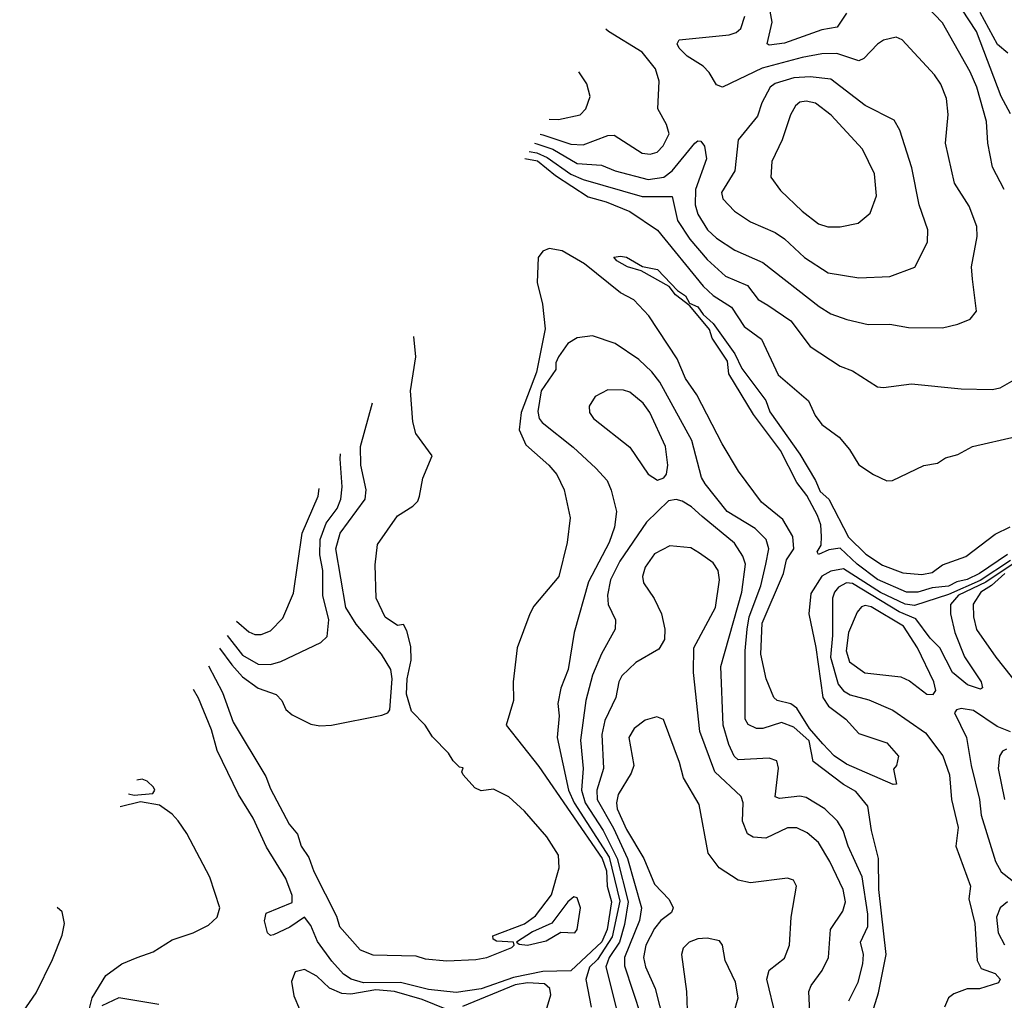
# Model space of a CAD drawing. Extents: x 1246230 to 1426786, y 660032 to 763141.
# Tile 4 of 256: x 1250245 to 1253425, y 677957 to 681123. Entities that reach past the tile are written whole.
import ezdxf

# ---------------------------------------------------------------- set-up
doc = ezdxf.new("R2010")
doc.units = 0

msp = doc.modelspace()

# ---------------------------------------------------------------- linework, layer by layer
at = {"layer": '0CON10XD'}
for points in [[(1252915.2, 681144.8), (1252885, 681099.1), (1252835, 681090.3), (1252715, 681047.7), (1252665, 681040.9), (1252658.6, 681045), (1252675.3, 681115), (1252664.1, 681174.1)], [(1253424.8, 680574.8), (1253387.1, 680647.1), (1253372, 680725), (1253367.2, 680795), (1253335.7, 680905), (1253314.8, 680955), (1253225, 681113.3), (1253175, 681165.6)], [(1251907.2, 680724.4), (1251915, 680722.8), (1251966.7, 680705), (1252045, 680659), (1252123.8, 680653.8), (1252167.7, 680635), (1252275, 680607), (1252325, 680614.8), (1252352.3, 680635), (1252425, 680724.5), (1252435, 680731.9), (1252445, 680730.6), (1252456.4, 680715), (1252463.6, 680673.7), (1252427.4, 680575), (1252427, 680525), (1252434.8, 680495), (1252466.1, 680445), (1252495, 680418), (1252555, 680378.8), (1252645, 680339.7), (1252827.3, 680197.3), (1252865, 680174), (1252916, 680155), (1252985, 680139.3), (1253055, 680139.6), (1253115, 680129.1), (1253225, 680128.5), (1253275, 680140), (1253315, 680156.2), (1253335, 680182.5), (1253321.8, 680285), (1253318.8, 680325), (1253337.3, 680422.7), (1253335.9, 680455.9), (1253311.5, 680521.5), (1253263.8, 680595), (1253235.3, 680725), (1253243.3, 680816.7), (1253238.5, 680868.5), (1253219.4, 680915), (1253199.3, 680945), (1253095, 681058.1), (1253075, 681066.7), (1253035, 681057.1), (1253015, 681044.4), (1252971.6, 680998.4), (1252955, 680990), (1252884.3, 681014.3), (1252835, 681013.1), (1252771.5, 681001.5), (1252643.2, 680966.8), (1252515, 680905.4), (1252495, 680912.7), (1252472.2, 680952.2), (1252452.7, 680972.7), (1252400.4, 681005), (1252375, 681031.8), (1252368.5, 681045), (1252375, 681058.2), (1252535.9, 681074.1), (1252558.5, 681081.5), (1252573.8, 681095), (1252587.2, 681135)], [(1253445, 680819.6), (1253414.2, 680875), (1253335, 681084.7), (1253287.7, 681157.7)], [(1253435.8, 681015), (1253403.2, 681043.2), (1253346.3, 681146.3)], [(1251926.1, 680754), (1251935, 680751.8), (1252025, 680721), (1252065, 680719.3), (1252145, 680749.2), (1252165, 680750.4), (1252255, 680692.4), (1252281.3, 680688.7), (1252304, 680696), (1252323.6, 680716.4), (1252342.4, 680755), (1252333.6, 680785), (1252305.4, 680835), (1252310, 680925), (1252298.5, 680965), (1252255, 681018.5), (1252146.1, 681085), (1252137.7, 681093.1)], [(1251955.3, 680801.6), (1251985, 680800.5), (1252055, 680816.2), (1252073.6, 680835), (1252087.3, 680875), (1252076.3, 680916.3), (1252051.3, 680955.4)], [(1252955, 680290), (1253055, 680293.8), (1253135.4, 680324.6), (1253176.9, 680405), (1253177.9, 680445), (1253150, 680525), (1253126.6, 680645), (1253087, 680767), (1253068.7, 680798.7), (1252975, 680846.5), (1252865, 680930.9), (1252798.2, 680938.2), (1252745, 680935.2), (1252685, 680916.7), (1252668.8, 680905), (1252641.9, 680855), (1252628.3, 680811.7), (1252565.4, 680735), (1252554.8, 680635.2), (1252511.9, 680565), (1252515.6, 680545), (1252553.1, 680505), (1252605, 680470.3), (1252685, 680436.5), (1252715, 680415.3), (1252779.2, 680355), (1252855.9, 680305.9), (1252955, 680290)], [(1252895, 680454), (1252953.3, 680466.7), (1252991.5, 680498.5), (1253012.1, 680555), (1253006.1, 680625), (1252966.9, 680705), (1252865.2, 680815.2), (1252815, 680853.8), (1252785, 680860.5), (1252765, 680856.7), (1252750.9, 680845), (1252734.1, 680815.9), (1252707.3, 680735), (1252673.9, 680665), (1252670.4, 680615), (1252701.5, 680571.5), (1252771.8, 680505), (1252825, 680464.6), (1252855, 680454.1), (1252895, 680454)], [(1251890.7, 680697.4), (1251915, 680693.6), (1251948.7, 680678.7), (1252025, 680624.5), (1252065, 680607.4), (1252255, 680552.2), (1252352, 680552), (1252369.3, 680475), (1252408.8, 680415), (1252465, 680349.2), (1252523.9, 680295), (1252595, 680264.7), (1252629.9, 680219.9), (1252661.2, 680201.2), (1252735, 680151.2), (1252797.6, 680067.6), (1252895, 680004.4), (1252935, 679989.4), (1253015, 679938.1), (1253035, 679935.6), (1253125, 679946.9), (1253285, 679930.9), (1253385, 679928.8), (1253411.2, 679935), (1253464, 679965)], [(1251876.5, 680675.2), (1251917, 680667), (1251975, 680620.6), (1252080.9, 680550.8), (1252139.5, 680535), (1252215, 680504.3), (1252305, 680443.9), (1252452.4, 680262.4), (1252485, 680232.7), (1252544, 680195), (1252585, 680132.4), (1252641.2, 680091.2), (1252695, 679976.1), (1252792.1, 679892.1), (1252813.6, 679845), (1252835, 679816.1), (1252891.9, 679775), (1252925, 679735.7), (1252955, 679685.6), (1253002.5, 679655), (1253045, 679634.3), (1253064.2, 679635.8), (1253165, 679684), (1253209.1, 679690.9), (1253235, 679708.8), (1253275, 679718.8), (1253322.5, 679745), (1253463, 679777)], [(1253445, 679377.1), (1253347.3, 679312.7), (1253245, 679267.4), (1253135, 679231.2), (1253105, 679236.3), (1253025, 679273.8), (1252905, 679349.8), (1252865, 679343), (1252835, 679326.4), (1252799.7, 679270.3), (1252793.5, 679205), (1252816.6, 679096.6), (1252838.9, 678935), (1252857.1, 678907.1), (1252912.7, 678865), (1252955, 678818.6), (1253045, 678788.6), (1253083.3, 678745), (1253076.7, 678715), (1253066.7, 678703.3), (1253076.7, 678655), (1253066.2, 678653.8), (1252915, 678718.9), (1252875, 678746.4), (1252838.3, 678785), (1252795.4, 678835), (1252755, 678899.8), (1252735, 678913.9), (1252691.5, 678925), (1252680.6, 678935), (1252655.8, 678995), (1252638, 679075), (1252642.9, 679175), (1252711.2, 679335), (1252721.1, 679378.9), (1252744.8, 679415), (1252741.6, 679455), (1252709.1, 679509.1), (1252640.9, 679565), (1252566.9, 679665), (1252513.2, 679753.2), (1252431.7, 679911.7), (1252395.2, 679965), (1252368.1, 680028.1), (1252277.1, 680167.1), (1252228.7, 680218.7), (1252185, 680240.8), (1252068.7, 680335), (1251997, 680377), (1251955, 680384.7), (1251934.7, 680375.3), (1251919.3, 680355), (1251916, 680275), (1251933.8, 680205), (1251941.8, 680125), (1251914.2, 679985), (1251864.1, 679855), (1251858.5, 679798.5), (1251880, 679750), (1251954.3, 679685), (1251980, 679655), (1252004, 679605), (1252022.5, 679515), (1252012.9, 679435), (1251985.8, 679325), (1251905, 679230), (1251892.5, 679205), (1251851.2, 679095), (1251838.8, 678985), (1251840, 678925), (1251816, 678845), (1251922, 678712), (1252126.2, 678415), (1252140.6, 678375), (1252142.3, 678325), (1252156.5, 678275), (1252142.3, 678185), (1252125, 678145.4), (1252025, 678051.7), (1251935, 678049.7), (1251839.7, 678030.3), (1251735, 677994.4), (1251655, 677981.7), (1251565, 677991.7), (1251475, 678014.5), (1251355, 678013.2), (1251315.2, 678025), (1251291.1, 678041.1), (1251252.8, 678082.8), (1251207, 678147), (1251185, 678198.5), (1251165, 678225.3), (1251117.4, 678192.6), (1251065, 678168.5), (1251055, 678165.7), (1251045, 678174.4), (1251036.2, 678213.8), (1251041.7, 678238.3), (1251125, 678273.1), (1251125.2, 678295), (1251105, 678350.7), (1251041.8, 678451.8), (1250999.4, 678545), (1250951.9, 678621.9), (1250883.3, 678763.3), (1250865, 678830.4), (1250822.3, 678932.3), (1250806.7, 678960.3)], [(1253435, 679396.8), (1253344.1, 679335), (1253305, 679315.2), (1253271.5, 679308.5), (1253244.4, 679294.4), (1253191.7, 679288.3), (1253145, 679274.6), (1253108.8, 679275), (1253015, 679316.1), (1252949.6, 679365), (1252895, 679416.9), (1252858.2, 679411.8), (1252825, 679396.7), (1252820.8, 679405), (1252833.2, 679426.8), (1252834.5, 679455), (1252831.8, 679491.8), (1252822, 679522), (1252786.6, 679586.6), (1252755, 679628.8), (1252701.7, 679731.7), (1252615, 679848.8), (1252535, 679980), (1252530.7, 680020.7), (1252481.5, 680095), (1252472.7, 680122.7), (1252409.7, 680199.7), (1252362.5, 680235), (1252342.1, 680262.1), (1252252.1, 680312.1), (1252207.5, 680325), (1252173.8, 680345), (1252163.8, 680356.2), (1252185, 680359.2), (1252205, 680356.5), (1252256.2, 680326.2), (1252305, 680316.2), (1252369.1, 680249.1), (1252395, 680231.2), (1252408.3, 680208.3), (1252435, 680196.2), (1252451.8, 680171.8), (1252485, 680142), (1252555, 680043.8), (1252576.8, 679996.8), (1252655, 679893.8), (1252667.3, 679857.3), (1252765, 679720), (1252815.4, 679635), (1252829.6, 679599.6), (1252858.1, 679575), (1252922.1, 679452.1), (1252977.2, 679397.2), (1253031.4, 679361.4), (1253097.2, 679337.2), (1253158.6, 679331.4), (1253191.3, 679338.7), (1253225, 679362.5), (1253300.6, 679389.4), (1253395, 679462.1), (1253444.1, 679485.9)], [(1250854.8, 679037.4), (1250900.5, 678950.5), (1250934.5, 678855), (1251040, 678680), (1251055, 678639.6), (1251115, 678525.5), (1251142.9, 678492.9), (1251153.7, 678455), (1251178.5, 678418.5), (1251195, 678373.1), (1251268.1, 678228.1), (1251278.4, 678195), (1251345, 678119.6), (1251386, 678104), (1251525, 678100), (1251555, 678090.4), (1251625, 678084), (1251718.3, 678088.3), (1251753.8, 678095), (1251835, 678127.5), (1251842.5, 678135), (1251840, 678145), (1251785, 678147.5), (1251773.9, 678153.9), (1251773.3, 678165), (1251875, 678203.3), (1251910.9, 678229.1), (1251962.4, 678297.6), (1251987.8, 678385), (1251985.6, 678425), (1251947.5, 678485), (1251875, 678568.1), (1251825, 678614.3), (1251775, 678638.8), (1251735, 678633.3), (1251715, 678642.5), (1251677.5, 678685), (1251672.5, 678695), (1251677.5, 678707.5), (1251665, 678710), (1251645, 678730), (1251630, 678755), (1251578, 678808), (1251554.8, 678844.8), (1251510.1, 678890.1), (1251494.2, 678945), (1251496.9, 678995), (1251509.5, 679055), (1251508.8, 679098.8), (1251495, 679150), (1251485, 679170), (1251465, 679167.5), (1251425, 679193.8), (1251396, 679255), (1251392.7, 679362.7), (1251400.9, 679429.1), (1251465, 679521.2), (1251515, 679552), (1251530.9, 679569.1), (1251536.2, 679585), (1251546.9, 679643.1), (1251576.7, 679715), (1251525, 679787.5), (1251514.3, 679825), (1251507.5, 679925), (1251524.6, 680035), (1251517.8, 680100.2)], [(1252998.1, 677915), (1253018.6, 677981.3), (1253043.5, 678105), (1253019.1, 678315), (1253018.1, 678415), (1252995.7, 678505), (1252983.8, 678583.8), (1252945, 678631.1), (1252905, 678653.3), (1252808, 678728), (1252794.5, 678795), (1252745, 678839), (1252705, 678854.2), (1252645, 678834.4), (1252625, 678834.3), (1252597.2, 678847.2), (1252588.1, 678865), (1252587.5, 679085), (1252594, 679155), (1252601.2, 679195), (1252638.6, 679295), (1252654.5, 679365), (1252663.9, 679415), (1252655.9, 679445), (1252620.3, 679480.3), (1252529.3, 679535), (1252458.8, 679625), (1252447.2, 679645), (1252415.6, 679765), (1252312.4, 679952.4), (1252286.7, 679986.7), (1252245, 680026.3), (1252167.7, 680077.7), (1252095, 680102.5), (1252045, 680096.5), (1252015, 680077.9), (1251985, 680034.6), (1251976.8, 680015), (1251976.6, 679993.4), (1251928.8, 679925), (1251918.1, 679858.1), (1251922.9, 679835), (1251932.4, 679822.4), (1252032.7, 679742.7), (1252105.6, 679675.6), (1252142.2, 679635), (1252155.4, 679604.6), (1252172.4, 679535), (1252166.2, 679485), (1252148.5, 679435), (1252081.8, 679308.2), (1252035.8, 679145), (1252016.2, 679025), (1251992.8, 678965), (1251982.5, 678915), (1251987.5, 678875), (1251980.4, 678805), (1252017.1, 678635), (1252035.4, 678595), (1252149.1, 678419.1), (1252182.8, 678277.2), (1252158.5, 678161.5), (1252111, 678089), (1252085.8, 678064.2), (1252073.7, 678023.7), (1252091, 677935)], [(1252305, 679636.2), (1252325, 679643.8), (1252334.4, 679655.6), (1252338.5, 679685), (1252330.8, 679745), (1252279.6, 679855), (1252259.1, 679885), (1252215, 679920.9), (1252195, 679927.5), (1252145, 679927.8), (1252103.8, 679906.2), (1252084.3, 679875.7), (1252085.7, 679855), (1252098.1, 679835), (1252215, 679742.9), (1252275, 679655.8), (1252305, 679636.2)], [(1250890.5, 679094.4), (1250929.8, 679039.8), (1250965, 679001.1), (1251015, 678965.2), (1251073.9, 678943.9), (1251092.1, 678925), (1251105, 678895.7), (1251125, 678878.2), (1251185, 678848.9), (1251215, 678842.7), (1251252.5, 678845), (1251415, 678877.5), (1251434.6, 678885.4), (1251440.9, 678895), (1251447.6, 678995), (1251443.7, 679025), (1251413.6, 679075), (1251331.9, 679171.9), (1251298, 679225), (1251266.4, 679415), (1251280, 679465), (1251360.9, 679575), (1251363.8, 679605), (1251347.4, 679685), (1251346.2, 679745), (1251384.7, 679886.4)], [(1250915.7, 679134.9), (1250965, 679071.3), (1251015, 679041.9), (1251055, 679040.7), (1251089, 679051), (1251218.2, 679111.8), (1251238.2, 679131.8), (1251243.1, 679185), (1251224.5, 679264.5), (1251224.2, 679345), (1251214, 679395), (1251215.7, 679445), (1251235, 679497.2), (1251270, 679545), (1251282.6, 679575), (1251286.2, 679615), (1251280.1, 679705), (1251281.6, 679721.5)], [(1250944.9, 679181.6), (1250985, 679146.7), (1251005, 679138.4), (1251025, 679137.8), (1251055, 679150), (1251095, 679190.6), (1251129, 679271), (1251157.2, 679465), (1251209.2, 679585), (1251212, 679609.6)], [(1252922.5, 677955), (1252952.8, 678015), (1252967.6, 678075), (1252970.2, 678105), (1252960.7, 678145), (1252983.6, 678195), (1252984.4, 678235), (1252965.5, 678355.5), (1252920.7, 678455), (1252904.7, 678505), (1252886.4, 678535), (1252845, 678575.3), (1252785, 678611.2), (1252765, 678615.8), (1252698.8, 678608.8), (1252685, 678614.4), (1252696.1, 678706.1), (1252690.2, 678730.2), (1252665, 678738.9), (1252565, 678733.1), (1252552.5, 678745), (1252535, 678782.9), (1252516.5, 678845), (1252509.8, 679035), (1252577, 679275), (1252589.5, 679365), (1252580.6, 679390.6), (1252553.4, 679433.4), (1252448.9, 679518.9), (1252415, 679550.3), (1252385, 679568.4), (1252365, 679573.8), (1252340.5, 679569.5), (1252269, 679501), (1252183.4, 679375), (1252152.8, 679315), (1252143, 679265), (1252145.3, 679235), (1252168.8, 679185), (1252167.9, 679155), (1252124.4, 679075.6), (1252095, 679006.5), (1252073.2, 678925), (1252056.7, 678796.7), (1252065.2, 678705), (1252059.9, 678635), (1252071.8, 678595), (1252129.1, 678505), (1252174.7, 678415), (1252209.8, 678275), (1252198.5, 678201.5), (1252182.3, 678145), (1252148.7, 678095), (1252138.4, 678065), (1252175.9, 677915)], [(1252441, 679401), (1252412.2, 679417.8), (1252344.3, 679424.3), (1252295, 679398.2), (1252265, 679355.7), (1252256.2, 679325), (1252259.6, 679305), (1252294.1, 679254.1), (1252317.5, 679205), (1252328.2, 679155), (1252327.6, 679122.4), (1252309.4, 679090.6), (1252235, 679047.8), (1252189.7, 679005), (1252180, 678985), (1252170.8, 678935), (1252135, 678860.6), (1252125.2, 678815), (1252130.8, 678705), (1252108.7, 678635), (1252110.4, 678605), (1252162.7, 678512.7), (1252208.2, 678415), (1252253, 678255), (1252246.9, 678215), (1252197.8, 678095), (1252198.4, 678068.4), (1252251.8, 677905)], [(1252797.3, 677895), (1252794, 677985), (1252801.1, 678005), (1252836.9, 678053.1), (1252856.6, 678095), (1252863.9, 678185), (1252903.2, 678245), (1252911.9, 678275), (1252904.7, 678315), (1252861.7, 678405), (1252825, 678465.9), (1252787.9, 678497.9), (1252755, 678513.5), (1252725, 678514.1), (1252655, 678480.9), (1252613.9, 678483.9), (1252595, 678494.3), (1252578.8, 678535), (1252581.2, 678595), (1252575.3, 678615), (1252490.3, 678695), (1252441.3, 678825), (1252421.2, 679015), (1252422.1, 679095), (1252491.9, 679225), (1252504.7, 679315), (1252500.7, 679345), (1252485, 679369.5), (1252441, 679401)], [(1253459.5, 679370.5), (1253365, 679307.3), (1253277.1, 679265), (1253251.5, 679235), (1253250.5, 679205), (1253264.8, 679145), (1253296.1, 679066.1), (1253350, 678985), (1253354.3, 678965.7), (1253348.3, 678961.7), (1253305.4, 678975), (1253257.8, 679015), (1253216.7, 679095), (1253185, 679126), (1253138.6, 679188.6), (1253085, 679211), (1252935, 679302.9), (1252915, 679304.4), (1252889.1, 679290.8), (1252876, 679275), (1252870, 679255), (1252870.4, 679135), (1252863.8, 679065), (1252888.1, 678978.1), (1252905, 678955.8), (1252926.5, 678943.5)], [(1253426.2, 679335), (1253383.3, 679296.7), (1253348.8, 679275), (1253324.5, 679235.5), (1253324.8, 679195), (1253335, 679154.6), (1253397.2, 679065), (1253500.5, 678935)], [(1253195, 678944.3), (1253203.1, 678956.9), (1253196.9, 678985), (1253144, 679095), (1253099.4, 679165), (1252995, 679227), (1252975, 679231.9), (1252963.1, 679226.9), (1252950, 679210), (1252921.8, 679145), (1252913.7, 679085), (1252925, 679050), (1252974.2, 679014.2), (1253091, 679001), (1253118.2, 678988.2), (1253175, 678945.6), (1253195, 678944.3)], [(1252926.5, 678943.5), (1252987.2, 678927.2), (1253065, 678893.2), (1253170.1, 678820.1), (1253226.3, 678746.3), (1253247.6, 678685), (1253254, 678605), (1253275.5, 678515), (1253268.4, 678455), (1253315.9, 678325.9), (1253310.3, 678285), (1253329.8, 678205), (1253336.8, 678085), (1253349.5, 678059.5), (1253395, 678043.3), (1253411.2, 678025), (1253406.2, 678013.8), (1253345, 677993.4), (1253305, 677994.3), (1253262, 677978), (1253245, 677964.5), (1253231.9, 677935)], [(1252686.9, 677905), (1252658.2, 678025), (1252665.9, 678054.1), (1252715, 678093.3), (1252731.1, 678135), (1252736.2, 678225), (1252753.3, 678325), (1252744.5, 678344.5), (1252725, 678351.5), (1252605, 678336.1), (1252565, 678345.3), (1252503.5, 678385), (1252468.5, 678431.5), (1252439.1, 678589.1), (1252389.3, 678675), (1252376.4, 678725), (1252324.1, 678864.1), (1252302.5, 678872.5), (1252265, 678861.5), (1252229.6, 678835), (1252212.2, 678805), (1252228, 678715), (1252219.7, 678690.3), (1252178.2, 678621.8), (1252172.2, 678595), (1252174.8, 678575), (1252205, 678508.3), (1252260.3, 678415), (1252295, 678331.5), (1252342.9, 678282.9), (1252355.2, 678255), (1252349.9, 678240.1), (1252315.3, 678215), (1252295, 678188.7), (1252267.3, 678135), (1252259.8, 678095), (1252265.6, 678065), (1252297.1, 677995), (1252324.8, 677884.8)], [(1253445, 678823.9), (1253401.4, 678841.4), (1253325, 678892.9), (1253285, 678899.2), (1253270, 678895), (1253264.4, 678885), (1253302.2, 678805), (1253317.2, 678715), (1253344.8, 678605), (1253349.6, 678555), (1253395.9, 678405), (1253415, 678371.3), (1253474.2, 678325)], [(1253432.3, 678767.7), (1253418.8, 678761.2), (1253409.2, 678745), (1253405.2, 678705), (1253425.3, 678605)], [(1250597.1, 678624.1), (1250615, 678619.6), (1250675, 678624.5), (1250681.5, 678635), (1250677.5, 678645), (1250656.7, 678665), (1250641.2, 678671.2), (1250624, 678667.3)], [(1250468.2, 677921.8), (1250479.1, 677965), (1250523.2, 678036.8), (1250575, 678074.6), (1250625, 678094.7), (1250676.7, 678113.3), (1250737.9, 678152.1), (1250805.5, 678174.5), (1250855, 678199.3), (1250882.5, 678225), (1250891.2, 678255), (1250859.3, 678355), (1250785.4, 678495.4), (1250756.8, 678536.8), (1250738.1, 678558.1), (1250696.8, 678586.8), (1250635, 678597.9), (1250570.2, 678581.1)], [(1251885, 678134.7), (1251945, 678149.1), (1251993.2, 678176.8), (1252037.8, 678175), (1252045.5, 678185), (1252055.8, 678255), (1252045, 678288), (1252035, 678291.2), (1252015.6, 678274.4), (1251963.6, 678206.4), (1251901.7, 678178.3), (1251850, 678145), (1251858.3, 678138.3), (1251885, 678134.7)], [(1253434.8, 678275.2), (1253411.5, 678255), (1253399.4, 678225), (1253405, 678174.3), (1253425, 678135.6)], [(1250245.3, 677905), (1250298.6, 677981.4), (1250351.6, 678088.4), (1250382.4, 678167.6), (1250390, 678205), (1250382.4, 678242.4), (1250366.7, 678256.5)], [(1252551.2, 677915), (1252565.3, 677964.7), (1252557.2, 678015), (1252523.1, 678085), (1252514.5, 678134.5), (1252505, 678148.6), (1252465, 678157.1), (1252435, 678155.4), (1252407.5, 678145), (1252387.8, 678125), (1252382.5, 678105), (1252398.9, 677985), (1252401.1, 677925)], [(1251625, 677926.7), (1251545, 677959.8), (1251455.2, 677985.2), (1251395, 677990.2), (1251315, 677976.3), (1251285, 677978.9), (1251245.7, 677995.7), (1251205, 678034.7), (1251165, 678056.7), (1251135, 678048.9), (1251122.7, 678017.3), (1251131, 677971), (1251166.9, 677885)], [(1251924.7, 677854.7), (1251960, 677975), (1251956.7, 677995), (1251940.2, 678010.2), (1251885, 678013.3), (1251845, 678006.9), (1251675, 677936.4)], [(1250695, 677943.4), (1250565, 677964.4), (1250511, 677939)]]:
    msp.add_lwpolyline(points, dxfattribs=at)

doc.saveas('drawing.dxf')
